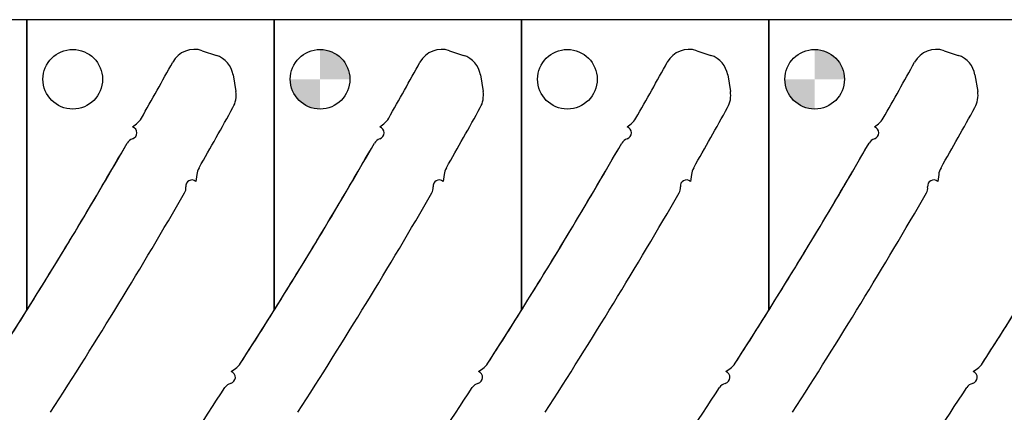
# Model space of a CAD drawing. Header units: inches. Extents: x -122 to 123, y -201 to 75.
# Tile 98 of 191: x -26.7 to -20.47, y 66.46 to 68.94. Entities that reach past the tile are written whole.
import ezdxf

# ---------------------------------------------------------------- set-up
doc = ezdxf.new("R2010")
doc.units = ezdxf.units.IN
doc.header["$MEASUREMENT"] = 0
doc.layers.add('NOTES', color=5, linetype='Continuous')

# ---------------------------------------------------------------- blocks, each defined once
blk = doc.blocks.new('SW_DOWELSYMBOL_11')
at = {"linetype": 'Continuous', "lineweight": 18}
h = blk.add_hatch(color=0, dxfattribs=at)
edge = h.paths.add_edge_path(flags=0)
edge.add_arc((0, 0), 0.1885, 0, 90)
edge.add_line((0, 0.1885), (0, 0))
edge.add_line((0, 0), (0.1885, 0))
h = blk.add_hatch(color=0, dxfattribs=at)
edge = h.paths.add_edge_path(flags=0)
edge.add_arc((0, 0), 0.1885, 180, 270)
edge.add_line((0, -0.1885), (0, 0))
edge.add_line((0, 0), (-0.1885, 0))
at = {"layer": 'NOTES', "color": 0}
blk.add_circle((0, 0), 0.1885, dxfattribs=at)
blk = doc.blocks.new('SW_DOWELSYMBOL_14')
at = {"linetype": 'Continuous', "lineweight": 18}
h = blk.add_hatch(color=0, dxfattribs=at)
edge = h.paths.add_edge_path(flags=0)
edge.add_arc((0, 0), 0.1885, 0, 90)
edge.add_line((0, 0.1885), (0, 0))
edge.add_line((0, 0), (0.1885, 0))
h = blk.add_hatch(color=0, dxfattribs=at)
edge = h.paths.add_edge_path(flags=0)
edge.add_arc((0, 0), 0.1885, 180, 270)
edge.add_line((0, -0.1885), (0, 0))
edge.add_line((0, 0), (-0.1885, 0))
at = {"layer": 'NOTES', "color": 0}
blk.add_circle((0, 0), 0.1885, dxfattribs=at)

msp = doc.modelspace()

# ---------------------------------------------------------------- linework, layer by layer
at = {"color": 7, "linetype": 'Continuous', "lineweight": 25}
for p, q in [((-26.65283, 68.94037), (-28.21783, 68.94037)), ((-26.65283, 67.10266), (-26.65283, 68.94037)), ((-26.65283, 68.94037), (-26.65283, 67.10266)), ((-25.08783, 68.94037), (-26.65283, 68.94037)), ((-25.08783, 68.94037), (-25.08783, 67.10266)), ((-23.52283, 68.94037), (-25.08783, 68.94037)), ((-25.08783, 67.10266), (-25.08783, 68.94037)), ((-23.52283, 68.94037), (-23.52283, 67.10266)), ((-21.95783, 68.94037), (-23.52283, 68.94037)), ((-23.52283, 67.10266), (-23.52283, 68.94037)), ((-21.95783, 67.10266), (-21.95783, 68.94037)), ((-21.95783, 68.94037), (-21.95783, 67.10266)), ((-20.39283, 68.94037), (-21.95783, 68.94037)), ((-25.543, 68.74435), (-25.45417, 68.71486)), ((-25.543, 68.74435), (-25.45417, 68.71486)), ((-25.543, 68.74435), (-25.45417, 68.71486)), ((-23.978, 68.74435), (-23.88917, 68.71486)), ((-23.978, 68.74435), (-23.88917, 68.71486)), ((-23.978, 68.74435), (-23.88917, 68.71486)), ((-22.413, 68.74435), (-22.32417, 68.71486)), ((-22.413, 68.74435), (-22.32417, 68.71486)), ((-22.413, 68.74435), (-22.32417, 68.71486)), ((-20.848, 68.74435), (-20.75917, 68.71486)), ((-20.848, 68.74435), (-20.75917, 68.71486)), ((-20.848, 68.74435), (-20.75917, 68.71486)), ((-25.34839, 68.59096), (-25.33124, 68.48669)), ((-25.34839, 68.59096), (-25.33124, 68.48669)), ((-25.34839, 68.59096), (-25.33124, 68.48669)), ((-23.78339, 68.59096), (-23.76624, 68.48669)), ((-23.78339, 68.59096), (-23.76624, 68.48669)), ((-23.78339, 68.59096), (-23.76624, 68.48669)), ((-22.21839, 68.59096), (-22.20124, 68.48669)), ((-22.21839, 68.59096), (-22.20124, 68.48669)), ((-22.21839, 68.59096), (-22.20124, 68.48669)), ((-20.65339, 68.59096), (-20.63624, 68.48669)), ((-20.65339, 68.59096), (-20.63624, 68.48669)), ((-20.65339, 68.59096), (-20.63624, 68.48669)), ((-25.98485, 68.26162), (-25.95923, 68.28161)), ((-25.98485, 68.26162), (-25.95923, 68.28161)), ((-25.98485, 68.26162), (-25.95923, 68.28161)), ((-24.41985, 68.26162), (-24.39423, 68.28161)), ((-24.41985, 68.26162), (-24.39423, 68.28161)), ((-24.41985, 68.26162), (-24.39423, 68.28161)), ((-22.85485, 68.26162), (-22.82923, 68.28161)), ((-22.85485, 68.26162), (-22.82923, 68.28161)), ((-22.85485, 68.26162), (-22.82923, 68.28161)), ((-21.28985, 68.26162), (-21.26423, 68.28161)), ((-21.28985, 68.26162), (-21.26423, 68.28161)), ((-21.28985, 68.26162), (-21.26423, 68.28161)), ((-25.57813, 67.95982), (-25.5836, 67.91761)), ((-25.57813, 67.95982), (-25.5836, 67.91761)), ((-25.57813, 67.95982), (-25.5836, 67.91761)), ((-24.01313, 67.95982), (-24.0186, 67.91761)), ((-24.01313, 67.95982), (-24.0186, 67.91761)), ((-24.01313, 67.95982), (-24.0186, 67.91761)), ((-22.44813, 67.95982), (-22.4536, 67.91761)), ((-22.44813, 67.95982), (-22.4536, 67.91761)), ((-22.44813, 67.95982), (-22.4536, 67.91761)), ((-20.88313, 67.95982), (-20.8886, 67.91761)), ((-20.88313, 67.95982), (-20.8886, 67.91761)), ((-20.88313, 67.95982), (-20.8886, 67.91761)), ((-25.36026, 66.71432), (-25.33302, 66.73329)), ((-25.36026, 66.71432), (-25.33302, 66.73329)), ((-25.36026, 66.71432), (-25.33302, 66.73329)), ((-23.79526, 66.71432), (-23.76802, 66.73329)), ((-23.79526, 66.71432), (-23.76802, 66.73329)), ((-23.79526, 66.71432), (-23.76802, 66.73329)), ((-22.23026, 66.71432), (-22.20302, 66.73329)), ((-22.23026, 66.71432), (-22.20302, 66.73329)), ((-22.23026, 66.71432), (-22.20302, 66.73329)), ((-20.66526, 66.71432), (-20.63802, 66.73329)), ((-20.66526, 66.71432), (-20.63802, 66.73329))]:
    msp.add_line(p, q, dxfattribs=at)
for centre in [(-26.36283, 68.56337), (-24.79783, 68.56337), (-23.23283, 68.56337), (-21.66783, 68.56337)]:
    msp.add_circle(centre, 0.1885, dxfattribs=at)
for centre, radius, start, end in [((-25.59261, 68.59489), 0.15748, 71.637066, 151.104254), ((-25.59261, 68.59489), 0.15748, 71.637066, 151.104254), ((-25.59261, 68.59489), 0.15748, 71.637066, 151.104254), ((-24.02761, 68.59489), 0.15748, 71.637066, 151.104254), ((-24.02761, 68.59489), 0.15748, 71.637066, 151.104254), ((-24.02761, 68.59489), 0.15748, 71.637066, 151.104254), ((-22.46261, 68.59489), 0.15748, 71.637066, 151.104254), ((-22.46261, 68.59489), 0.15748, 71.637066, 151.104254), ((-22.46261, 68.59489), 0.15748, 71.637066, 151.104254), ((-20.89761, 68.59489), 0.15748, 71.637066, 151.104254), ((-20.89761, 68.59489), 0.15748, 71.637066, 151.104254), ((-20.89761, 68.59489), 0.15748, 71.637066, 151.104254), ((-54.90265, 84.77206), 33.32057, 330.40657, 331.104254), ((-54.90265, 84.77206), 33.32057, 330.40657, 331.104254), ((-54.90265, 84.77206), 33.32057, 330.40657, 331.104254), ((-25.50378, 68.5654), 0.15748, 9.339864, 71.637066), ((-25.50378, 68.5654), 0.15748, 9.339864, 71.637066), ((-25.50378, 68.5654), 0.15748, 9.339864, 71.637066), ((-53.33765, 84.77206), 33.32057, 330.40657, 331.104254), ((-53.33765, 84.77206), 33.32057, 330.40657, 331.104254), ((-53.33765, 84.77206), 33.32057, 330.40657, 331.104254), ((-23.93878, 68.5654), 0.15748, 9.339864, 71.637066), ((-23.93878, 68.5654), 0.15748, 9.339864, 71.637066), ((-23.93878, 68.5654), 0.15748, 9.339864, 71.637066), ((-51.77265, 84.77206), 33.32057, 330.40657, 331.104254), ((-51.77265, 84.77206), 33.32057, 330.40657, 331.104254), ((-51.77265, 84.77206), 33.32057, 330.40657, 331.104254), ((-22.37378, 68.5654), 0.15748, 9.339864, 71.637066), ((-22.37378, 68.5654), 0.15748, 9.339864, 71.637066), ((-22.37378, 68.5654), 0.15748, 9.339864, 71.637066), ((-50.20765, 84.77206), 33.32057, 330.40657, 331.104254), ((-50.20765, 84.77206), 33.32057, 330.40657, 331.104254), ((-50.20765, 84.77206), 33.32057, 330.40657, 331.104254), ((-20.80878, 68.5654), 0.15748, 9.339864, 71.637066), ((-20.80878, 68.5654), 0.15748, 9.339864, 71.637066), ((-20.80878, 68.5654), 0.15748, 9.339864, 71.637066), ((-25.48663, 68.46113), 0.15748, 330.992012, 9.339864), ((-25.48663, 68.46113), 0.15748, 330.992012, 9.339864), ((-25.48663, 68.46113), 0.15748, 330.992012, 9.339864), ((-23.92163, 68.46113), 0.15748, 330.992012, 9.339864), ((-23.92163, 68.46113), 0.15748, 330.992012, 9.339864), ((-23.92163, 68.46113), 0.15748, 330.992012, 9.339864), ((-22.35663, 68.46113), 0.15748, 330.992012, 9.339864), ((-22.35663, 68.46113), 0.15748, 330.992012, 9.339864), ((-22.35663, 68.46113), 0.15748, 330.992012, 9.339864), ((-20.79163, 68.46113), 0.15748, 330.992012, 9.339864), ((-20.79163, 68.46113), 0.15748, 330.992012, 9.339864), ((-20.79163, 68.46113), 0.15748, 330.992012, 9.339864), ((-54.90265, 84.77206), 33.79301, 330.25102, 330.992012), ((-54.90265, 84.77206), 33.79301, 330.25102, 330.992012), ((-54.90265, 84.77206), 33.79301, 330.25102, 330.992012), ((-53.33765, 84.77206), 33.79301, 330.25102, 330.992012), ((-53.33765, 84.77206), 33.79301, 330.25102, 330.992012), ((-53.33765, 84.77206), 33.79301, 330.25102, 330.992012), ((-51.77265, 84.77206), 33.79301, 330.25102, 330.992012), ((-51.77265, 84.77206), 33.79301, 330.25102, 330.992012), ((-51.77265, 84.77206), 33.79301, 330.25102, 330.992012), ((-50.20765, 84.77206), 33.79301, 330.25102, 330.992012), ((-50.20765, 84.77206), 33.79301, 330.25102, 330.992012), ((-50.20765, 84.77206), 33.79301, 330.25102, 330.992012), ((-26.03305, 68.37622), 0.12, 307.964598, 330.40657), ((-26.03305, 68.37622), 0.12, 307.964598, 330.40657), ((-26.03305, 68.37622), 0.12, 307.964598, 330.40657), ((-24.46805, 68.37622), 0.12, 307.964598, 330.40657), ((-24.46805, 68.37622), 0.12, 307.964598, 330.40657), ((-24.46805, 68.37622), 0.12, 307.964598, 330.40657), ((-22.90305, 68.37622), 0.12, 307.964598, 330.40657), ((-22.90305, 68.37622), 0.12, 307.964598, 330.40657), ((-22.90305, 68.37622), 0.12, 307.964598, 330.40657), ((-21.33805, 68.37622), 0.12, 307.964598, 330.40657), ((-21.33805, 68.37622), 0.12, 307.964598, 330.40657), ((-21.33805, 68.37622), 0.12, 307.964598, 330.40657), ((-25.99643, 68.22399), 0.03937, 287.241923, 72.900071), ((-25.99643, 68.22399), 0.03937, 287.241923, 72.900071), ((-25.99643, 68.22399), 0.03937, 287.241923, 72.900071), ((-24.43143, 68.22399), 0.03937, 287.241923, 72.900071), ((-24.43143, 68.22399), 0.03937, 287.241923, 72.900071), ((-24.43143, 68.22399), 0.03937, 287.241923, 72.900071), ((-22.86643, 68.22399), 0.03937, 287.241923, 72.900071), ((-22.86643, 68.22399), 0.03937, 287.241923, 72.900071), ((-22.86643, 68.22399), 0.03937, 287.241923, 72.900071), ((-21.30143, 68.22399), 0.03937, 287.241923, 72.900071), ((-21.30143, 68.22399), 0.03937, 287.241923, 72.900071), ((-21.30143, 68.22399), 0.03937, 287.241923, 72.900071), ((-25.96697, 68.12909), 0.06, 107.241923, 150.093724), ((-25.96697, 68.12909), 0.06, 107.241923, 150.093724), ((-25.96697, 68.12909), 0.06, 107.241923, 150.093724), ((-24.40197, 68.12909), 0.06, 107.241923, 150.093724), ((-24.40197, 68.12909), 0.06, 107.241923, 150.093724), ((-24.40197, 68.12909), 0.06, 107.241923, 150.093724), ((-22.83697, 68.12909), 0.06, 107.241923, 150.093724), ((-22.83697, 68.12909), 0.06, 107.241923, 150.093724), ((-22.83697, 68.12909), 0.06, 107.241923, 150.093724), ((-21.27197, 68.12909), 0.06, 107.241923, 150.093724), ((-21.27197, 68.12909), 0.06, 107.241923, 150.093724), ((-21.27197, 68.12909), 0.06, 107.241923, 150.093724), ((-54.90265, 84.77206), 33.32057, 327.291775, 330.093724), ((-54.90265, 84.77206), 33.32057, 327.291775, 330.093724), ((-54.90265, 84.77206), 33.32057, 327.975276, 330.093724), ((-53.33765, 84.77206), 33.32057, 327.291775, 330.093724), ((-53.33765, 84.77206), 33.32057, 327.291775, 330.093724), ((-53.33765, 84.77206), 33.32057, 327.975276, 330.093724), ((-51.77265, 84.77206), 33.32057, 327.291775, 330.093724), ((-51.77265, 84.77206), 33.32057, 327.291775, 330.093724), ((-51.77265, 84.77206), 33.32057, 327.975276, 330.093724), ((-50.20765, 84.77206), 33.32057, 327.291775, 330.093724), ((-50.20765, 84.77206), 33.32057, 327.291775, 330.093724), ((-50.20765, 84.77206), 33.32057, 327.975276, 330.093724), ((-48.64265, 84.77206), 33.32057, 327.291775, 330.093724), ((-25.45912, 67.94439), 0.12, 150.25102, 172.611841), ((-25.45912, 67.94439), 0.12, 150.25102, 172.611841), ((-25.45912, 67.94439), 0.12, 150.25102, 172.611841), ((-23.89412, 67.94439), 0.12, 150.25102, 172.611841), ((-23.89412, 67.94439), 0.12, 150.25102, 172.611841), ((-23.89412, 67.94439), 0.12, 150.25102, 172.611841), ((-22.32912, 67.94439), 0.12, 150.25102, 172.611841), ((-22.32912, 67.94439), 0.12, 150.25102, 172.611841), ((-22.32912, 67.94439), 0.12, 150.25102, 172.611841), ((-20.76412, 67.94439), 0.12, 150.25102, 172.611841), ((-20.76412, 67.94439), 0.12, 150.25102, 172.611841), ((-20.76412, 67.94439), 0.12, 150.25102, 172.611841), ((-25.60874, 67.88731), 0.03937, 50.317419, 187.66403), ((-25.60874, 67.88731), 0.03937, 50.317419, 187.66403), ((-25.60874, 67.88731), 0.03937, 50.317419, 187.66403), ((-24.04374, 67.88731), 0.03937, 50.317419, 187.66403), ((-24.04374, 67.88731), 0.03937, 50.317419, 187.66403), ((-24.04374, 67.88731), 0.03937, 50.317419, 187.66403), ((-22.47874, 67.88731), 0.03937, 50.317419, 187.66403), ((-22.47874, 67.88731), 0.03937, 50.317419, 187.66403), ((-22.47874, 67.88731), 0.03937, 50.317419, 187.66403), ((-20.91374, 67.88731), 0.03937, 50.317419, 187.66403), ((-20.91374, 67.88731), 0.03937, 50.317419, 187.66403), ((-20.91374, 67.88731), 0.03937, 50.317419, 187.66403), ((-25.70722, 67.87406), 0.06, 329.938207, 7.66403), ((-25.70722, 67.87406), 0.06, 329.938207, 7.66403), ((-25.70722, 67.87406), 0.06, 329.938207, 7.66403), ((-24.14222, 67.87406), 0.06, 329.938207, 7.66403), ((-24.14222, 67.87406), 0.06, 329.938207, 7.66403), ((-24.14222, 67.87406), 0.06, 329.938207, 7.66403), ((-22.57722, 67.87406), 0.06, 329.938207, 7.66403), ((-22.57722, 67.87406), 0.06, 329.938207, 7.66403), ((-22.57722, 67.87406), 0.06, 329.938207, 7.66403), ((-21.01222, 67.87406), 0.06, 329.938207, 7.66403), ((-21.01222, 67.87406), 0.06, 329.938207, 7.66403), ((-21.01222, 67.87406), 0.06, 329.938207, 7.66403), ((-54.90265, 84.77206), 33.79301, 327.179961, 329.938207), ((-54.90265, 84.77206), 33.79301, 327.179961, 329.938207), ((-54.90265, 84.77206), 33.79301, 327.179961, 329.938207), ((-53.33765, 84.77206), 33.79301, 327.179961, 329.938207), ((-53.33765, 84.77206), 33.79301, 327.179961, 329.938207), ((-53.33765, 84.77206), 33.79301, 327.179961, 329.938207), ((-51.77265, 84.77206), 33.79301, 327.179961, 329.938207), ((-51.77265, 84.77206), 33.79301, 327.179961, 329.938207), ((-51.77265, 84.77206), 33.79301, 327.179961, 329.938207), ((-50.20765, 84.77206), 33.79301, 327.179961, 329.938207), ((-50.20765, 84.77206), 33.79301, 327.179961, 329.938207), ((-50.20765, 84.77206), 33.79301, 327.179961, 329.938207), ((-54.90265, 84.77206), 33.32057, 327.291775, 327.975276), ((-53.33765, 84.77206), 33.32057, 327.291775, 327.975276), ((-51.77265, 84.77206), 33.32057, 327.291775, 327.975276), ((-50.20765, 84.77206), 33.32057, 327.291775, 327.975276), ((-48.64265, 84.77206), 33.32057, 327.291775, 327.975276), ((-25.40159, 66.83177), 0.12, 304.849803, 327.291775), ((-25.40159, 66.83177), 0.12, 304.849803, 327.291775), ((-25.40159, 66.83177), 0.12, 304.849803, 327.291775), ((-23.83659, 66.83177), 0.12, 304.849803, 327.291775), ((-23.83659, 66.83177), 0.12, 304.849803, 327.291775), ((-23.83659, 66.83177), 0.12, 304.849803, 327.291775), ((-22.27159, 66.83177), 0.12, 304.849803, 327.291775), ((-22.27159, 66.83177), 0.12, 304.849803, 327.291775), ((-22.27159, 66.83177), 0.12, 304.849803, 327.291775), ((-20.70659, 66.83177), 0.12, 304.849803, 327.291775), ((-20.70659, 66.83177), 0.12, 304.849803, 327.291775), ((-25.37335, 66.67719), 0.03937, 283.894723, 70.584172), ((-25.37335, 66.67719), 0.03937, 283.894723, 70.584172), ((-25.37335, 66.67719), 0.03937, 283.894723, 70.584172), ((-23.80835, 66.67719), 0.03937, 283.894723, 70.584172), ((-23.80835, 66.67719), 0.03937, 283.894723, 70.584172), ((-23.80835, 66.67719), 0.03937, 283.894723, 70.584172), ((-22.24335, 66.67719), 0.03937, 283.894723, 70.584172), ((-22.24335, 66.67719), 0.03937, 283.894723, 70.584172), ((-22.24335, 66.67719), 0.03937, 283.894723, 70.584172), ((-20.67835, 66.67719), 0.03937, 283.894723, 70.584172), ((-20.67835, 66.67719), 0.03937, 283.894723, 70.584172), ((-53.33765, 84.77206), 33.32057, 325.64677, 326.977541), ((-53.33765, 84.77206), 33.32057, 325.64677, 326.977541), ((-53.33765, 84.77206), 33.32057, 325.64677, 326.977541), ((-25.34948, 66.58073), 0.06, 103.894723, 146.977541), ((-25.34948, 66.58073), 0.06, 103.894723, 146.977541), ((-25.34948, 66.58073), 0.06, 103.894723, 146.977541), ((-51.77265, 84.77206), 33.32057, 325.64677, 326.977541), ((-51.77265, 84.77206), 33.32057, 325.64677, 326.977541), ((-51.77265, 84.77206), 33.32057, 325.64677, 326.977541), ((-23.78448, 66.58073), 0.06, 103.894723, 146.977541), ((-23.78448, 66.58073), 0.06, 103.894723, 146.977541), ((-23.78448, 66.58073), 0.06, 103.894723, 146.977541), ((-50.20765, 84.77206), 33.32057, 325.64677, 326.977541), ((-50.20765, 84.77206), 33.32057, 325.64677, 326.977541), ((-50.20765, 84.77206), 33.32057, 325.64677, 326.977541), ((-22.21948, 66.58073), 0.06, 103.894723, 146.977541), ((-22.21948, 66.58073), 0.06, 103.894723, 146.977541), ((-22.21948, 66.58073), 0.06, 103.894723, 146.977541), ((-48.64265, 84.77206), 33.32057, 325.64677, 326.977541), ((-48.64265, 84.77206), 33.32057, 325.64677, 326.977541), ((-20.65448, 66.58073), 0.06, 103.894723, 146.977541), ((-20.65448, 66.58073), 0.06, 103.894723, 146.977541)]:
    msp.add_arc(centre, radius, start, end, dxfattribs=at)

# ---------------------------------------------------------------- block references
at = {"layer": 'NOTES'}
for name, p in [('SW_DOWELSYMBOL_14', (-24.79783, 68.56337)), ('SW_DOWELSYMBOL_11', (-21.66783, 68.56337))]:
    msp.add_blockref(name, p, dxfattribs=at)

doc.saveas('drawing.dxf')
